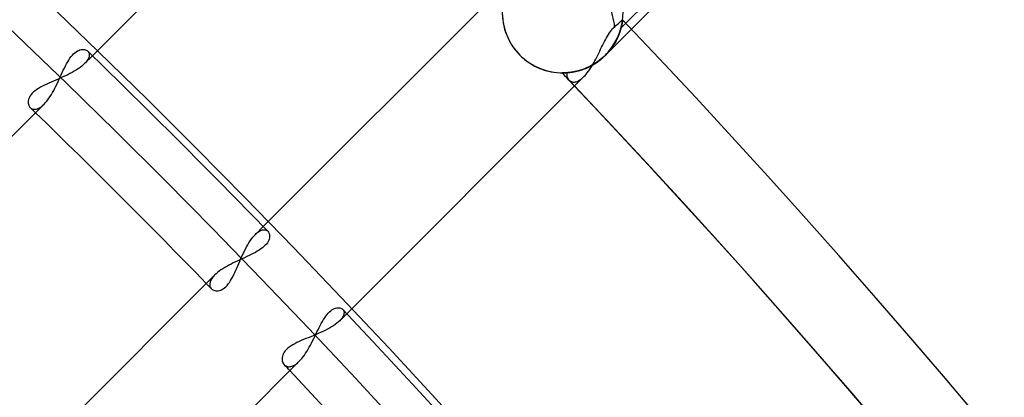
# Model space of a CAD drawing. Header units: millimetres. Extents: x -243 to 243, y -242 to 242.
# Tile 73 of 77: x 130 to 152, y 128 to 136. Entities that reach past the tile are written whole.
import ezdxf

# ---------------------------------------------------------------- set-up
doc = ezdxf.new("R2010")
doc.units = ezdxf.units.MM
doc.layers.add('MAIN-1', color=7, linetype='Continuous')

msp = doc.modelspace()

# ---------------------------------------------------------------- linework, layer by layer
at = {"layer": 'MAIN-1'}
for p, q in [((149.861, 142.521), (143.374, 136.034)), ((149.988, 142.394), (143.608, 136.013)), ((131.622, 135.419), (136.873, 140.67)), ((140.67, 136.873), (135.419, 131.622)), ((143.356, 136.174), (143.372, 136.188)), ((143.372, 136.188), (143.386, 136.2)), ((143.386, 136.2), (143.396, 136.21)), ((143.396, 136.21), (143.404, 136.217)), ((143.404, 136.217), (143.409, 136.221)), ((143.406, 136.193), (143.404, 136.178)), ((143.404, 136.178), (143.406, 136.193)), ((143.406, 136.193), (143.404, 136.177)), ((143.404, 136.177), (143.406, 136.193)), ((143.406, 136.191), (143.404, 136.174)), ((143.408, 136.206), (143.406, 136.193)), ((143.406, 136.193), (143.408, 136.206)), ((143.408, 136.205), (143.406, 136.193)), ((143.406, 136.193), (143.408, 136.205)), ((143.408, 136.204), (143.406, 136.191)), ((143.409, 136.215), (143.408, 136.206)), ((143.408, 136.206), (143.409, 136.215)), ((143.409, 136.214), (143.408, 136.204)), ((143.409, 136.214), (143.408, 136.205)), ((143.408, 136.205), (143.409, 136.214)), ((143.409, 136.221), (143.41, 136.222)), ((143.41, 136.22), (143.409, 136.215)), ((143.409, 136.215), (143.41, 136.22)), ((143.41, 136.22), (143.409, 136.214)), ((143.41, 136.22), (143.409, 136.214)), ((143.409, 136.214), (143.41, 136.22)), ((143.41, 136.222), (143.41, 136.22)), ((143.41, 136.22), (143.41, 136.222)), ((143.41, 136.222), (143.41, 136.22)), ((143.41, 136.222), (143.41, 136.22)), ((143.41, 136.22), (143.41, 136.222)), ((143.608, 136.013), (143.026, 135.432)), ((143.139, 135.959), (143.162, 135.99)), ((143.162, 135.99), (143.185, 136.018)), ((143.185, 136.018), (143.209, 136.043)), ((143.209, 136.043), (143.234, 136.066)), ((143.234, 136.066), (143.263, 136.092)), ((143.263, 136.092), (143.29, 136.116)), ((143.29, 136.116), (143.316, 136.138)), ((143.316, 136.138), (143.338, 136.158)), ((143.338, 136.158), (143.356, 136.174)), ((143.359, 135.982), (143.347, 135.946)), ((143.363, 135.997), (143.353, 135.963)), ((143.353, 135.963), (143.363, 135.997)), ((143.363, 135.997), (143.353, 135.964)), ((143.353, 135.964), (143.363, 135.997)), ((143.369, 136.015), (143.359, 135.982)), ((143.373, 136.029), (143.363, 135.997)), ((143.363, 135.997), (143.373, 136.029)), ((143.373, 136.029), (143.363, 135.997)), ((143.363, 135.997), (143.373, 136.029)), ((143.377, 136.047), (143.369, 136.015)), ((143.38, 136.059), (143.373, 136.029)), ((143.373, 136.029), (143.38, 136.059)), ((143.38, 136.059), (143.373, 136.029)), ((143.373, 136.029), (143.38, 136.059)), ((143.385, 136.078), (143.377, 136.047)), ((143.387, 136.087), (143.38, 136.059)), ((143.38, 136.059), (143.387, 136.087)), ((143.387, 136.087), (143.38, 136.059)), ((143.38, 136.059), (143.387, 136.087)), ((143.391, 136.106), (143.385, 136.078)), ((143.393, 136.114), (143.387, 136.087)), ((143.387, 136.087), (143.393, 136.114)), ((143.393, 136.113), (143.387, 136.087)), ((143.387, 136.087), (143.393, 136.113)), ((143.396, 136.131), (143.391, 136.106)), ((143.397, 136.137), (143.393, 136.113)), ((143.393, 136.113), (143.397, 136.137)), ((143.397, 136.137), (143.393, 136.114)), ((143.393, 136.114), (143.397, 136.137)), ((143.4, 136.154), (143.396, 136.131)), ((143.401, 136.159), (143.397, 136.137)), ((143.397, 136.137), (143.401, 136.159)), ((143.401, 136.159), (143.397, 136.137)), ((143.397, 136.137), (143.401, 136.159)), ((143.404, 136.174), (143.4, 136.154)), ((143.404, 136.178), (143.401, 136.159)), ((143.401, 136.159), (143.404, 136.178)), ((143.404, 136.177), (143.401, 136.159)), ((143.401, 136.159), (143.404, 136.177)), ((143.006, 135.735), (143.027, 135.776)), ((143.027, 135.776), (143.049, 135.815)), ((143.049, 135.815), (143.071, 135.854)), ((143.071, 135.854), (143.093, 135.891)), ((143.093, 135.891), (143.116, 135.926)), ((143.116, 135.926), (143.139, 135.959)), ((143.263, 135.752), (143.241, 135.711)), ((143.277, 135.78), (143.257, 135.741)), ((143.257, 135.741), (143.277, 135.78)), ((143.277, 135.779), (143.257, 135.74)), ((143.257, 135.74), (143.277, 135.779)), ((143.284, 135.793), (143.263, 135.752)), ((143.296, 135.818), (143.277, 135.779)), ((143.277, 135.779), (143.296, 135.818)), ((143.296, 135.818), (143.277, 135.78)), ((143.277, 135.78), (143.296, 135.818)), ((143.302, 135.832), (143.284, 135.793)), ((143.313, 135.856), (143.296, 135.818)), ((143.296, 135.818), (143.313, 135.856)), ((143.312, 135.855), (143.296, 135.818)), ((143.296, 135.818), (143.312, 135.855)), ((143.319, 135.871), (143.302, 135.832)), ((143.327, 135.893), (143.312, 135.855)), ((143.312, 135.855), (143.327, 135.893)), ((143.328, 135.893), (143.313, 135.856)), ((143.313, 135.856), (143.328, 135.893)), ((143.334, 135.909), (143.319, 135.871)), ((143.341, 135.929), (143.327, 135.893)), ((143.327, 135.893), (143.341, 135.929)), ((143.341, 135.929), (143.328, 135.893)), ((143.328, 135.893), (143.341, 135.929)), ((143.347, 135.946), (143.334, 135.909)), ((143.353, 135.964), (143.341, 135.929)), ((143.341, 135.929), (143.353, 135.964)), ((143.353, 135.963), (143.341, 135.929)), ((143.341, 135.929), (143.353, 135.963)), ((131.288, 135.527), (131.316, 135.54)), ((131.316, 135.54), (131.343, 135.551)), ((131.343, 135.551), (131.37, 135.557)), ((131.37, 135.557), (131.395, 135.56)), ((131.395, 135.56), (131.42, 135.56)), ((131.42, 135.56), (131.443, 135.558)), ((131.443, 135.558), (131.464, 135.552)), ((131.464, 135.552), (131.483, 135.544)), ((131.483, 135.544), (131.5, 135.534)), ((131.5, 135.534), (131.515, 135.522)), ((142.901, 135.521), (142.922, 135.564)), ((142.922, 135.564), (142.943, 135.608)), ((142.943, 135.608), (142.964, 135.651)), ((142.964, 135.651), (142.985, 135.693)), ((142.985, 135.693), (143.006, 135.735)), ((143.126, 135.544), (143.095, 135.506)), ((143.095, 135.506), (143.126, 135.544)), ((143.127, 135.544), (143.095, 135.506)), ((143.095, 135.506), (143.127, 135.544)), ((143.13, 135.549), (143.098, 135.509)), ((143.156, 135.583), (143.126, 135.544)), ((143.126, 135.544), (143.156, 135.583)), ((143.157, 135.583), (143.127, 135.544)), ((143.127, 135.544), (143.157, 135.583)), ((143.161, 135.589), (143.13, 135.549)), ((143.184, 135.622), (143.156, 135.583)), ((143.156, 135.583), (143.184, 135.622)), ((143.185, 135.623), (143.157, 135.583)), ((143.157, 135.583), (143.185, 135.623)), ((143.189, 135.63), (143.161, 135.589)), ((143.21, 135.661), (143.184, 135.622)), ((143.184, 135.622), (143.21, 135.661)), ((143.211, 135.662), (143.185, 135.623)), ((143.185, 135.623), (143.211, 135.662)), ((143.216, 135.671), (143.189, 135.63)), ((143.234, 135.701), (143.21, 135.661)), ((143.21, 135.661), (143.234, 135.701)), ((143.235, 135.702), (143.211, 135.662)), ((143.211, 135.662), (143.235, 135.702)), ((143.241, 135.711), (143.216, 135.671)), ((143.257, 135.74), (143.234, 135.701)), ((143.234, 135.701), (143.257, 135.74)), ((143.257, 135.741), (143.235, 135.702)), ((143.235, 135.702), (143.257, 135.741)), ((131.07, 135.284), (131.095, 135.325)), ((131.095, 135.325), (131.121, 135.364)), ((131.121, 135.364), (131.148, 135.4)), ((131.148, 135.4), (131.175, 135.433)), ((131.175, 135.433), (131.202, 135.462)), ((131.202, 135.462), (131.231, 135.487)), ((131.231, 135.487), (131.259, 135.509)), ((131.259, 135.509), (131.288, 135.527)), ((131.446, 135.244), (131.622, 135.419)), ((131.504, 135.311), (131.487, 135.289)), ((131.518, 135.333), (131.504, 135.311)), ((131.515, 135.522), (131.526, 135.51)), ((131.529, 135.354), (131.518, 135.333)), ((131.526, 135.51), (131.535, 135.497)), ((131.538, 135.375), (131.529, 135.354)), ((131.535, 135.497), (131.542, 135.483)), ((131.545, 135.395), (131.538, 135.375)), ((131.542, 135.483), (131.547, 135.467)), ((131.549, 135.414), (131.545, 135.395)), ((131.547, 135.467), (131.55, 135.451)), ((131.55, 135.433), (131.549, 135.414)), ((131.55, 135.451), (131.55, 135.433)), ((142.792, 135.305), (142.814, 135.347)), ((142.814, 135.347), (142.836, 135.39)), ((142.836, 135.39), (142.858, 135.434)), ((142.857, 135.288), (142.892, 135.315)), ((142.858, 135.434), (142.88, 135.477)), ((142.861, 135.292), (142.899, 135.32)), ((142.899, 135.32), (142.861, 135.292)), ((142.914, 135.331), (142.874, 135.301)), ((142.916, 135.333), (142.877, 135.303)), ((142.88, 135.477), (142.901, 135.521)), ((142.892, 135.315), (142.927, 135.342)), ((142.899, 135.32), (142.937, 135.35)), ((142.937, 135.35), (142.899, 135.32)), ((142.953, 135.364), (142.914, 135.331)), ((142.954, 135.365), (142.916, 135.333)), ((142.927, 135.342), (142.961, 135.371)), ((142.937, 135.35), (142.973, 135.382)), ((142.973, 135.382), (142.937, 135.35)), ((142.99, 135.397), (142.953, 135.364)), ((142.991, 135.398), (142.954, 135.365)), ((142.961, 135.371), (142.995, 135.401)), ((142.973, 135.382), (142.981, 135.389)), ((142.981, 135.389), (142.973, 135.382)), ((142.981, 135.389), (142.989, 135.396)), ((142.989, 135.396), (142.981, 135.389)), ((142.989, 135.396), (142.996, 135.403)), ((142.996, 135.403), (142.989, 135.396)), ((143.026, 135.432), (142.99, 135.397)), ((143.026, 135.432), (142.991, 135.398)), ((142.995, 135.401), (143.026, 135.432)), ((142.996, 135.403), (143.004, 135.41)), ((143.004, 135.41), (142.996, 135.403)), ((143.004, 135.41), (143.012, 135.418)), ((143.012, 135.418), (143.004, 135.41)), ((143.012, 135.418), (143.019, 135.425)), ((143.019, 135.425), (143.012, 135.418)), ((143.019, 135.425), (143.026, 135.432)), ((143.026, 135.432), (143.019, 135.425)), ((143.063, 135.47), (143.026, 135.432)), ((143.062, 135.469), (143.026, 135.432)), ((143.026, 135.432), (143.062, 135.469)), ((143.061, 135.468), (143.026, 135.432)), ((143.026, 135.432), (143.061, 135.468)), ((143.026, 135.432), (143.026, 135.432)), ((143.026, 135.432), (143.026, 135.432)), ((143.026, 135.432), (143.026, 135.432)), ((143.026, 135.432), (143.026, 135.432)), ((143.095, 135.506), (143.061, 135.468)), ((143.061, 135.468), (143.095, 135.506)), ((143.095, 135.506), (143.062, 135.469)), ((143.062, 135.469), (143.095, 135.506)), ((143.098, 135.509), (143.063, 135.47)), ((130.95, 135.049), (130.973, 135.098)), ((130.973, 135.098), (130.997, 135.147)), ((130.997, 135.147), (131.021, 135.194)), ((131.021, 135.194), (131.045, 135.24)), ((131.045, 135.24), (131.07, 135.284)), ((131.263, 135.103), (131.218, 135.076)), ((131.306, 135.131), (131.263, 135.103)), ((131.346, 135.159), (131.306, 135.131)), ((131.383, 135.187), (131.346, 135.159)), ((131.416, 135.215), (131.383, 135.187)), ((131.446, 135.244), (131.416, 135.215)), ((131.468, 135.266), (131.446, 135.244)), ((131.487, 135.289), (131.468, 135.266)), ((142.422, 135.084), (142.456, 135.094)), ((142.463, 135.096), (142.424, 135.085)), ((142.43, 135.086), (142.467, 135.097)), ((142.467, 135.097), (142.43, 135.086)), ((142.47, 135.098), (142.431, 135.087)), ((142.456, 135.094), (142.491, 135.104)), ((142.503, 135.108), (142.463, 135.096)), ((142.467, 135.097), (142.505, 135.109)), ((142.505, 135.109), (142.467, 135.097)), ((142.509, 135.11), (142.47, 135.098)), ((142.491, 135.104), (142.527, 135.117)), ((142.543, 135.122), (142.503, 135.108)), ((142.505, 135.109), (142.543, 135.122)), ((142.543, 135.122), (142.505, 135.109)), ((142.549, 135.125), (142.509, 135.11)), ((142.527, 135.117), (142.563, 135.13)), ((142.584, 135.138), (142.543, 135.122)), ((142.543, 135.122), (142.583, 135.138)), ((142.583, 135.138), (142.543, 135.122)), ((142.59, 135.141), (142.549, 135.125)), ((142.563, 135.13), (142.599, 135.145)), ((142.583, 135.138), (142.622, 135.155)), ((142.622, 135.155), (142.583, 135.138)), ((142.625, 135.156), (142.584, 135.138)), ((142.631, 135.158), (142.59, 135.141)), ((142.599, 135.145), (142.636, 135.161)), ((142.622, 135.155), (142.662, 135.173)), ((142.662, 135.173), (142.622, 135.155)), ((142.667, 135.176), (142.625, 135.156)), ((142.672, 135.178), (142.631, 135.158)), ((142.636, 135.161), (142.673, 135.179)), ((142.65, 135.074), (142.674, 135.109)), ((142.662, 135.173), (142.702, 135.193)), ((142.702, 135.193), (142.662, 135.173)), ((142.709, 135.197), (142.667, 135.176)), ((142.714, 135.199), (142.672, 135.178)), ((142.673, 135.179), (142.71, 135.198)), ((142.674, 135.109), (142.699, 135.146)), ((142.699, 135.146), (142.723, 135.184)), ((142.702, 135.193), (142.743, 135.215)), ((142.743, 135.215), (142.702, 135.193)), ((142.751, 135.22), (142.709, 135.197)), ((142.71, 135.198), (142.747, 135.218)), ((142.755, 135.222), (142.714, 135.199)), ((142.723, 135.184), (142.746, 135.223)), ((142.743, 135.215), (142.783, 135.239)), ((142.783, 135.239), (142.743, 135.215)), ((142.746, 135.223), (142.769, 135.264)), ((142.747, 135.218), (142.784, 135.24)), ((142.793, 135.245), (142.751, 135.22)), ((142.796, 135.247), (142.755, 135.222)), ((142.769, 135.264), (142.792, 135.305)), ((142.783, 135.239), (142.822, 135.265)), ((142.822, 135.265), (142.783, 135.239)), ((142.784, 135.24), (142.821, 135.264)), ((142.834, 135.272), (142.793, 135.245)), ((142.836, 135.274), (142.796, 135.247)), ((142.821, 135.264), (142.857, 135.288)), ((142.822, 135.265), (142.861, 135.292)), ((142.861, 135.292), (142.822, 135.265)), ((142.874, 135.301), (142.834, 135.272)), ((142.877, 135.303), (142.836, 135.274)), ((130.808, 134.878), (130.756, 134.856)), ((130.86, 134.901), (130.808, 134.878)), ((130.857, 134.847), (130.881, 134.897)), ((130.913, 134.925), (130.86, 134.901)), ((130.881, 134.897), (130.904, 134.948)), ((130.904, 134.948), (130.927, 134.999)), ((130.966, 134.948), (130.913, 134.925)), ((130.927, 134.999), (130.95, 135.049)), ((131.019, 134.973), (130.966, 134.948)), ((131.071, 134.998), (131.019, 134.973)), ((131.121, 135.023), (131.071, 134.998)), ((131.17, 135.049), (131.121, 135.023)), ((131.218, 135.076), (131.17, 135.049)), ((137.277, 129.682), (142.55, 134.955)), ((142.067, 135.039), (142.065, 135.039)), ((142.065, 135.039), (142.066, 135.039)), ((142.065, 135.039), (142.066, 135.039)), ((142.066, 135.039), (142.065, 135.039)), ((142.066, 135.039), (142.07, 135.039)), ((142.066, 135.039), (142.071, 135.039)), ((142.071, 135.039), (142.066, 135.039)), ((142.072, 135.039), (142.067, 135.039)), ((142.07, 135.039), (142.077, 135.039)), ((142.071, 135.039), (142.079, 135.039)), ((142.079, 135.039), (142.071, 135.039)), ((142.081, 135.039), (142.072, 135.039)), ((142.077, 135.039), (142.087, 135.039)), ((142.079, 135.039), (142.09, 135.039)), ((142.09, 135.039), (142.079, 135.039)), ((142.093, 135.039), (142.081, 135.039)), ((142.087, 135.039), (142.099, 135.039)), ((142.09, 135.039), (142.104, 135.039)), ((142.104, 135.039), (142.09, 135.039)), ((142.108, 135.039), (142.093, 135.039)), ((142.099, 135.039), (142.113, 135.039)), ((142.104, 135.039), (142.12, 135.04)), ((142.12, 135.04), (142.104, 135.039)), ((142.125, 135.04), (142.108, 135.039)), ((142.113, 135.039), (142.129, 135.04)), ((142.12, 135.04), (142.139, 135.04)), ((142.139, 135.04), (142.12, 135.04)), ((142.146, 135.041), (142.125, 135.04)), ((142.129, 135.04), (142.148, 135.041)), ((142.139, 135.04), (142.16, 135.042)), ((142.16, 135.042), (142.139, 135.04)), ((142.169, 135.042), (142.146, 135.041)), ((142.148, 135.041), (142.168, 135.042)), ((142.16, 135.042), (142.183, 135.043)), ((142.183, 135.043), (142.16, 135.042)), ((142.168, 135.042), (142.19, 135.044)), ((142.194, 135.044), (142.169, 135.042)), ((142.172, 135.042), (142.169, 135.023)), ((142.169, 135.023), (142.169, 135.004)), ((142.169, 135.004), (142.17, 134.986)), ((142.17, 134.986), (142.172, 134.968)), ((142.198, 135.044), (142.172, 135.042)), ((142.172, 134.968), (142.176, 134.951)), ((142.176, 134.951), (142.182, 134.935)), ((142.182, 134.935), (142.189, 134.92)), ((142.183, 135.043), (142.208, 135.045)), ((142.208, 135.045), (142.183, 135.043)), ((142.189, 134.92), (142.197, 134.905)), ((142.19, 135.044), (142.214, 135.046)), ((142.221, 135.047), (142.194, 135.044)), ((142.197, 134.905), (142.206, 134.892)), ((142.226, 135.047), (142.198, 135.044)), ((142.206, 134.892), (142.216, 134.88)), ((142.208, 135.045), (142.235, 135.048)), ((142.235, 135.048), (142.208, 135.045)), ((142.214, 135.046), (142.239, 135.049)), ((142.216, 134.88), (142.228, 134.869)), ((142.251, 135.05), (142.221, 135.047)), ((142.257, 135.051), (142.226, 135.047)), ((142.235, 135.048), (142.264, 135.052)), ((142.264, 135.052), (142.235, 135.048)), ((142.239, 135.049), (142.267, 135.052)), ((142.282, 135.055), (142.251, 135.05)), ((142.289, 135.056), (142.257, 135.051)), ((142.264, 135.052), (142.294, 135.057)), ((142.294, 135.057), (142.264, 135.052)), ((142.267, 135.052), (142.295, 135.057)), ((142.315, 135.06), (142.282, 135.055)), ((142.323, 135.062), (142.289, 135.056)), ((142.294, 135.057), (142.326, 135.062)), ((142.326, 135.062), (142.294, 135.057)), ((142.295, 135.057), (142.325, 135.062)), ((142.35, 135.067), (142.315, 135.06)), ((142.358, 135.069), (142.323, 135.062)), ((142.325, 135.062), (142.356, 135.068)), ((142.326, 135.062), (142.359, 135.069)), ((142.359, 135.069), (142.326, 135.062)), ((142.387, 135.075), (142.35, 135.067)), ((142.356, 135.068), (142.389, 135.076)), ((142.394, 135.077), (142.358, 135.069)), ((142.359, 135.069), (142.394, 135.077)), ((142.394, 135.077), (142.359, 135.069)), ((142.424, 135.085), (142.387, 135.075)), ((142.389, 135.076), (142.422, 135.084)), ((142.431, 135.087), (142.394, 135.077)), ((142.394, 135.077), (142.43, 135.086)), ((142.43, 135.086), (142.394, 135.077)), ((142.439, 134.869), (142.461, 134.882)), ((142.461, 134.882), (142.483, 134.897)), ((142.483, 134.897), (142.505, 134.914)), ((142.505, 134.914), (142.527, 134.934)), ((142.527, 134.934), (142.55, 134.955)), ((142.55, 134.955), (142.575, 134.982)), ((142.575, 134.982), (142.6, 135.01)), ((142.6, 135.01), (142.625, 135.041)), ((142.625, 135.041), (142.65, 135.074)), ((130.383, 134.668), (130.346, 134.641)), ((130.423, 134.693), (130.383, 134.668)), ((130.465, 134.718), (130.423, 134.693)), ((130.51, 134.742), (130.465, 134.718)), ((130.557, 134.766), (130.51, 134.742)), ((130.605, 134.789), (130.557, 134.766)), ((130.654, 134.811), (130.605, 134.789)), ((130.704, 134.833), (130.654, 134.811)), ((130.756, 134.856), (130.704, 134.833)), ((130.759, 134.65), (130.784, 134.698)), ((130.784, 134.698), (130.809, 134.747)), ((130.809, 134.747), (130.833, 134.796)), ((130.833, 134.796), (130.857, 134.847)), ((142.228, 134.869), (142.241, 134.859)), ((142.241, 134.859), (142.255, 134.851)), ((142.255, 134.851), (142.27, 134.844)), ((142.27, 134.844), (142.286, 134.839)), ((142.286, 134.839), (142.302, 134.836)), ((142.302, 134.836), (142.32, 134.835)), ((142.32, 134.835), (142.338, 134.835)), ((142.338, 134.835), (142.357, 134.838)), ((142.357, 134.838), (142.377, 134.842)), ((142.377, 134.842), (142.397, 134.849)), ((142.397, 134.849), (142.418, 134.858)), ((142.418, 134.858), (142.439, 134.869)), ((130.198, 134.444), (130.193, 134.417)), ((130.207, 134.472), (130.198, 134.444)), ((130.22, 134.501), (130.207, 134.472)), ((130.237, 134.53), (130.22, 134.501)), ((130.259, 134.559), (130.237, 134.53)), ((130.284, 134.587), (130.259, 134.559)), ((130.313, 134.615), (130.284, 134.587)), ((130.346, 134.641), (130.313, 134.615)), ((130.599, 134.403), (130.627, 134.438)), ((130.627, 134.438), (130.654, 134.476)), ((130.654, 134.476), (130.681, 134.517)), ((130.681, 134.517), (130.708, 134.56)), ((130.708, 134.56), (130.734, 134.604)), ((130.734, 134.604), (130.759, 134.65)), ((125.292, 129.089), (130.544, 134.341)), ((130.193, 134.417), (130.191, 134.391)), ((130.191, 134.391), (130.192, 134.366)), ((130.192, 134.366), (130.196, 134.342)), ((130.196, 134.342), (130.203, 134.32)), ((130.203, 134.32), (130.213, 134.3)), ((130.213, 134.3), (130.224, 134.283)), ((130.224, 134.283), (130.238, 134.267)), ((130.238, 134.267), (130.252, 134.256)), ((130.252, 134.256), (130.266, 134.246)), ((130.266, 134.246), (130.283, 134.238)), ((130.283, 134.238), (130.3, 134.233)), ((130.3, 134.233), (130.318, 134.23)), ((130.318, 134.23), (130.338, 134.229)), ((130.338, 134.229), (130.358, 134.231)), ((130.358, 134.231), (130.38, 134.235)), ((130.38, 134.235), (130.401, 134.242)), ((130.401, 134.242), (130.424, 134.252)), ((130.424, 134.252), (130.447, 134.264)), ((130.447, 134.264), (130.471, 134.279)), ((130.471, 134.279), (130.495, 134.297)), ((130.495, 134.297), (130.52, 134.318)), ((130.52, 134.318), (130.544, 134.341)), ((130.544, 134.341), (130.572, 134.37)), ((130.572, 134.37), (130.599, 134.403)), ((135.419, 131.622), (135.244, 131.446)), ((135.158, 131.345), (135.186, 131.382)), ((135.186, 131.382), (135.215, 131.416)), ((135.215, 131.416), (135.244, 131.446)), ((135.244, 131.446), (135.262, 131.464)), ((135.262, 131.464), (135.279, 131.479)), ((135.279, 131.479), (135.297, 131.494)), ((135.297, 131.494), (135.315, 131.506)), ((135.315, 131.506), (135.332, 131.517)), ((135.332, 131.517), (135.348, 131.526)), ((135.348, 131.526), (135.365, 131.534)), ((135.365, 131.534), (135.381, 131.54)), ((135.381, 131.54), (135.397, 131.545)), ((135.397, 131.545), (135.412, 131.548)), ((135.412, 131.548), (135.427, 131.55)), ((135.427, 131.55), (135.441, 131.55)), ((135.441, 131.55), (135.455, 131.549)), ((135.455, 131.549), (135.468, 131.547)), ((135.468, 131.547), (135.48, 131.543)), ((135.48, 131.543), (135.492, 131.538)), ((135.492, 131.538), (135.502, 131.531)), ((135.502, 131.531), (135.512, 131.524)), ((135.512, 131.524), (135.522, 131.515)), ((135.522, 131.515), (135.534, 131.5)), ((135.534, 131.5), (135.545, 131.483)), ((135.545, 131.483), (135.553, 131.463)), ((135.553, 131.463), (135.558, 131.442)), ((135.56, 131.394), (135.557, 131.369)), ((135.558, 131.442), (135.561, 131.419)), ((135.561, 131.419), (135.56, 131.394)), ((135.022, 131.118), (135.048, 131.167)), ((135.048, 131.167), (135.074, 131.215)), ((135.074, 131.215), (135.102, 131.261)), ((135.102, 131.261), (135.13, 131.304)), ((135.13, 131.304), (135.158, 131.345)), ((135.435, 131.176), (135.403, 131.149)), ((135.463, 131.204), (135.435, 131.176)), ((135.489, 131.232), (135.463, 131.204)), ((135.51, 131.26), (135.489, 131.232)), ((135.527, 131.288), (135.51, 131.26)), ((135.541, 131.316), (135.527, 131.288)), ((135.55, 131.343), (135.541, 131.316)), ((135.557, 131.369), (135.55, 131.343)), ((134.922, 130.909), (134.946, 130.962)), ((134.946, 130.962), (134.971, 131.015)), ((134.971, 131.015), (134.996, 131.067)), ((134.996, 131.067), (135.022, 131.118)), ((135.053, 130.953), (135.003, 130.929)), ((135.103, 130.976), (135.053, 130.953)), ((135.151, 130.999), (135.103, 130.976)), ((135.198, 131.023), (135.151, 130.999)), ((135.244, 131.047), (135.198, 131.023)), ((135.287, 131.072), (135.244, 131.047)), ((135.329, 131.097), (135.287, 131.072)), ((135.367, 131.123), (135.329, 131.097)), ((135.403, 131.149), (135.367, 131.123)), ((134.607, 130.735), (134.562, 130.709)), ((134.654, 130.761), (134.607, 130.735)), ((134.702, 130.786), (134.654, 130.761)), ((134.751, 130.811), (134.702, 130.786)), ((134.801, 130.835), (134.751, 130.811)), ((134.851, 130.859), (134.801, 130.835)), ((134.831, 130.699), (134.853, 130.751)), ((134.902, 130.883), (134.851, 130.859)), ((134.853, 130.751), (134.876, 130.803)), ((134.876, 130.803), (134.899, 130.855)), ((134.899, 130.855), (134.922, 130.909)), ((134.953, 130.906), (134.902, 130.883)), ((135.003, 130.929), (134.953, 130.906)), ((134.341, 130.544), (129.089, 125.292)), ((134.306, 130.506), (134.291, 130.486)), ((134.323, 130.525), (134.306, 130.506)), ((134.341, 130.544), (134.323, 130.525)), ((134.371, 130.572), (134.341, 130.544)), ((134.404, 130.6), (134.371, 130.572)), ((134.439, 130.628), (134.404, 130.6)), ((134.478, 130.655), (134.439, 130.628)), ((134.519, 130.683), (134.478, 130.655)), ((134.562, 130.709), (134.519, 130.683)), ((134.716, 130.462), (134.74, 130.506)), ((134.74, 130.506), (134.764, 130.552)), ((134.764, 130.552), (134.786, 130.6)), ((134.786, 130.6), (134.809, 130.649)), ((134.809, 130.649), (134.831, 130.699)), ((134.23, 130.345), (134.229, 130.329)), ((134.229, 130.329), (134.231, 130.314)), ((134.231, 130.361), (134.23, 130.345)), ((134.235, 130.378), (134.231, 130.361)), ((134.231, 130.314), (134.233, 130.299)), ((134.233, 130.299), (134.237, 130.285)), ((134.24, 130.395), (134.235, 130.378)), ((134.237, 130.285), (134.243, 130.272)), ((134.247, 130.412), (134.24, 130.395)), ((134.255, 130.43), (134.247, 130.412)), ((134.265, 130.449), (134.255, 130.43)), ((134.277, 130.467), (134.265, 130.449)), ((134.291, 130.486), (134.277, 130.467)), ((134.557, 130.258), (134.586, 130.283)), ((134.586, 130.283), (134.613, 130.312)), ((134.613, 130.312), (134.64, 130.344)), ((134.64, 130.344), (134.666, 130.38)), ((134.666, 130.38), (134.692, 130.42)), ((134.692, 130.42), (134.716, 130.462)), ((134.243, 130.272), (134.25, 130.26)), ((134.25, 130.26), (134.258, 130.249)), ((134.258, 130.249), (134.267, 130.238)), ((134.267, 130.238), (134.283, 130.224)), ((134.283, 130.224), (134.301, 130.212)), ((134.301, 130.212), (134.322, 130.203)), ((134.322, 130.203), (134.344, 130.196)), ((134.344, 130.196), (134.367, 130.192)), ((134.367, 130.192), (134.392, 130.191)), ((134.392, 130.191), (134.418, 130.193)), ((134.418, 130.193), (134.445, 130.198)), ((134.445, 130.198), (134.473, 130.207)), ((134.473, 130.207), (134.501, 130.22)), ((134.501, 130.22), (134.529, 130.237)), ((134.529, 130.237), (134.557, 130.258)), ((136.785, 129.593), (136.811, 129.63)), ((136.811, 129.63), (136.837, 129.664)), ((136.837, 129.664), (136.864, 129.695)), ((136.864, 129.695), (136.892, 129.723)), ((136.892, 129.723), (136.919, 129.747)), ((136.919, 129.747), (136.947, 129.767)), ((136.947, 129.767), (136.974, 129.784)), ((136.974, 129.784), (137.001, 129.797)), ((137.001, 129.797), (137.027, 129.806)), ((137.027, 129.806), (137.053, 129.812)), ((137.053, 129.812), (137.077, 129.815)), ((137.077, 129.815), (137.1, 129.815)), ((137.1, 129.815), (137.121, 129.812)), ((137.121, 129.812), (137.141, 129.807)), ((137.121, 129.527), (137.277, 129.682)), ((137.141, 129.807), (137.158, 129.799)), ((137.158, 129.799), (137.174, 129.789)), ((137.174, 129.789), (137.187, 129.777)), ((137.195, 129.625), (137.185, 129.606)), ((137.187, 129.777), (137.196, 129.766)), ((137.203, 129.644), (137.195, 129.625)), ((137.196, 129.766), (137.204, 129.754)), ((137.21, 129.662), (137.203, 129.644)), ((137.204, 129.754), (137.209, 129.741)), ((137.209, 129.741), (137.213, 129.727)), ((137.214, 129.679), (137.21, 129.662)), ((137.213, 129.727), (137.215, 129.712)), ((137.215, 129.696), (137.214, 129.679)), ((137.215, 129.712), (137.215, 129.696)), ((136.661, 129.374), (136.685, 129.42)), ((136.685, 129.42), (136.71, 129.466)), ((136.71, 129.466), (136.734, 129.51)), ((136.734, 129.51), (136.759, 129.553)), ((136.759, 129.553), (136.785, 129.593)), ((136.982, 129.416), (136.939, 129.389)), ((137.021, 129.444), (136.982, 129.416)), ((137.058, 129.471), (137.021, 129.444)), ((137.091, 129.499), (137.058, 129.471)), ((137.121, 129.527), (137.091, 129.499)), ((137.14, 129.547), (137.121, 129.527)), ((137.157, 129.567), (137.14, 129.547)), ((137.172, 129.587), (137.157, 129.567)), ((137.185, 129.606), (137.172, 129.587)), ((136.528, 129.193), (136.474, 129.171)), ((136.582, 129.216), (136.528, 129.193)), ((136.566, 129.179), (136.59, 129.228)), ((136.637, 129.239), (136.582, 129.216)), ((136.59, 129.228), (136.614, 129.277)), ((136.614, 129.277), (136.638, 129.326)), ((136.691, 129.263), (136.637, 129.239)), ((136.638, 129.326), (136.661, 129.374)), ((136.743, 129.287), (136.691, 129.263)), ((136.795, 129.312), (136.743, 129.287)), ((136.845, 129.337), (136.795, 129.312)), ((136.893, 129.363), (136.845, 129.337)), ((136.939, 129.389), (136.893, 129.363)), ((136.037, 128.967), (135.999, 128.94)), ((136.078, 128.992), (136.037, 128.967)), ((136.122, 129.016), (136.078, 128.992)), ((136.168, 129.04), (136.122, 129.016)), ((136.215, 129.062), (136.168, 129.04)), ((136.265, 129.084), (136.215, 129.062)), ((136.315, 129.106), (136.265, 129.084)), ((136.367, 129.128), (136.315, 129.106)), ((136.42, 129.149), (136.367, 129.128)), ((136.474, 129.171), (136.42, 129.149)), ((136.441, 128.936), (136.467, 128.983)), ((136.467, 128.983), (136.492, 129.031)), ((136.492, 129.031), (136.517, 129.08)), ((136.517, 129.08), (136.542, 129.129)), ((136.542, 129.129), (136.566, 129.179)), ((135.855, 128.769), (135.845, 128.741)), ((135.869, 128.799), (135.855, 128.769)), ((135.887, 128.828), (135.869, 128.799)), ((135.909, 128.857), (135.887, 128.828)), ((135.935, 128.886), (135.909, 128.857)), ((135.965, 128.913), (135.935, 128.886)), ((135.999, 128.94), (135.965, 128.913)), ((136.305, 128.725), (136.333, 128.763)), ((136.333, 128.763), (136.361, 128.804)), ((136.361, 128.804), (136.388, 128.846)), ((136.388, 128.846), (136.415, 128.891)), ((136.415, 128.891), (136.441, 128.936)), ((130.945, 123.351), (136.22, 128.625)), ((135.839, 128.712), (135.837, 128.685)), ((135.837, 128.685), (135.838, 128.659)), ((135.838, 128.659), (135.841, 128.633)), ((135.845, 128.741), (135.839, 128.712)), ((135.841, 128.633), (135.848, 128.61)), ((135.848, 128.61), (135.858, 128.588)), ((135.858, 128.588), (135.87, 128.567)), ((135.87, 128.567), (135.884, 128.55)), ((135.884, 128.55), (135.895, 128.539)), ((135.895, 128.539), (135.908, 128.53)), ((135.908, 128.53), (135.921, 128.522)), ((136.074, 128.522), (136.094, 128.531)), ((136.094, 128.531), (136.114, 128.542)), ((136.114, 128.542), (136.135, 128.555)), ((136.135, 128.555), (136.156, 128.569)), ((136.156, 128.569), (136.177, 128.586)), ((136.177, 128.586), (136.198, 128.605)), ((136.198, 128.605), (136.22, 128.625)), ((136.22, 128.625), (136.248, 128.656)), ((136.248, 128.656), (136.277, 128.689)), ((136.277, 128.689), (136.305, 128.725)), ((135.921, 128.522), (135.935, 128.515)), ((135.935, 128.515), (135.95, 128.51)), ((135.95, 128.51), (135.966, 128.506)), ((135.966, 128.506), (135.982, 128.504)), ((135.982, 128.504), (135.999, 128.504)), ((135.999, 128.504), (136.017, 128.506)), ((136.017, 128.506), (136.036, 128.509)), ((136.036, 128.509), (136.055, 128.514)), ((136.055, 128.514), (136.074, 128.522))]:
    msp.add_line(p, q, dxfattribs=at)
for centre, radius, start, end in [((0, 0), 189, 0, 180.00002), ((0, 0), 188, 0, 180.00002), ((0, 0), 180, 270.00002, 89.99998), ((0, 0), 180, 0, 89.99998), ((0, 0), 179, 0, 89.99998), ((0, 0), 179, 270.00002, 89.99998), ((142.077, 136.381), 1.343, 135, 315), ((0, 0), 197.795, 0, 43.52743), ((0, 0), 197.795, 0, 43.52743), ((0, 0), 197.795, 0, 43.52743), ((142.077, 136.381), 1.343, 315, 345), ((0, 0), 188.845, 44.14044, 45.85954), ((0, 0), 196.005, 0, 43.5476), ((0, 0), 196.005, 43.48337, 43.5476), ((0, 0), 196.005, 0, 43.48337), ((0, 0), 196.005, 43.43003, 43.48337), ((0, 0), 196.005, 0, 43.43003), ((0, 0), 187.055, 45.82247, 45.87266), ((0, 0), 187.055, 44.17757, 45.82247), ((0, 0), 187.055, 44.12738, 44.17757), ((0, 0), 188.845, 0, 43.40998), ((0, 0), 187.055, 43.35491, 43.41124), ((0, 0), 187.055, 0, 43.35491)]:
    msp.add_arc(centre, radius, start, end, dxfattribs=at)
for major_axis, ratio, start_param, end_param in [((-0.949, -0.949), 1, 1.570796, 4.712389), ((-0.949, 0.949), 0.701106, -2.457698, -0.713597), ((-0.949, -0.949), 1, -0.890281, 0.855743), ((-0.949, -0.949), 1, 1.570796, 2.094395)]:
    msp.add_ellipse((142.077, 136.381), major_axis=major_axis, ratio=ratio, start_param=start_param, end_param=end_param, dxfattribs=at)

doc.saveas('drawing.dxf')
